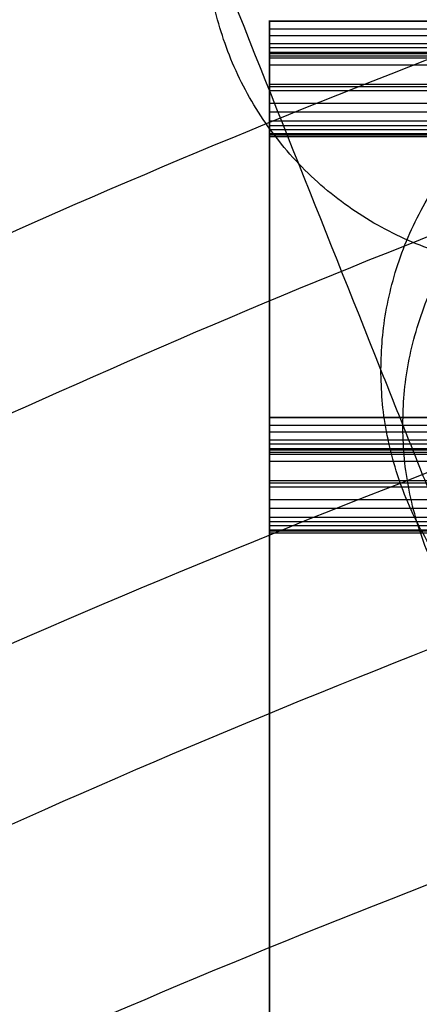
# Model space of a CAD drawing. Header units: millimetres. Extents: x -228 to 253, y -266 to 212.
# Tile 8 of 22: x -195 to -176, y 125 to 172. Entities that reach past the tile are written whole.
import ezdxf

# ---------------------------------------------------------------- set-up
doc = ezdxf.new("R2010")
doc.units = ezdxf.units.MM
doc.header["$MEASUREMENT"] = 0
doc.layers.add('Pause chair', color=7, linetype='Continuous', true_color=0x8b1c62)

msp = doc.modelspace()

# ---------------------------------------------------------------- linework, layer by layer
at = {"layer": 'Pause chair'}
for p, q in [((-156.651, 171.514, 200.411), (-183.147, 171.514, 200.411)), ((-156.651, 171.499, 198.796), (-183.147, 171.499, 198.796)), ((-156.651, 171.146, 197.253), (-183.147, 171.146, 197.253)), ((-156.651, 170.822, 196.471), (-183.147, 170.822, 196.471)), ((-156.651, 170.45, 195.826), (-183.147, 170.45, 195.826)), ((-156.651, 170.259, 195.578), (-183.147, 170.259, 195.578)), ((-183.147, 170.061, 195.374), (-156.651, 170.061, 195.374)), ((-183.147, 170.061, 195.374), (-156.651, 170.061, 195.374)), ((-156.651, 169.975, 195.308), (-183.147, 169.975, 195.308)), ((-183.147, 169.884, 195.248), (-156.651, 169.884, 195.248)), ((-183.147, 169.884, 195.248), (-156.651, 169.884, 195.248)), ((-156.651, 169.772, 195.192), (-183.147, 169.772, 195.192)), ((-183.147, 169.463, 195.035), (-156.651, 169.463, 195.035)), ((-183.147, 169.463, 195.035), (-156.651, 169.463, 195.035)), ((-183.147, -205.219, 223.684), (-183.147, 169.22, 223.684)), ((-156.651, 168.538, 230.632), (-183.147, 168.538, 230.632)), ((-156.651, 168.427, 231.402), (-183.147, 168.427, 231.402)), ((-156.651, 168.235, 232.184), (-183.147, 168.235, 232.184)), ((-156.651, 167.648, 233.67), (-183.147, 167.648, 233.67)), ((-156.651, 167.24, 234.381), (-183.147, 167.24, 234.381)), ((-156.651, 166.815, 234.953), (-183.147, 166.815, 234.953)), ((-183.147, 166.617, 235.169), (-156.651, 166.617, 235.169)), ((-183.147, 166.617, 235.169), (-156.651, 166.617, 235.169)), ((-156.651, 166.413, 235.342), (-183.147, 166.413, 235.342)), ((-183.147, 166.233, 235.447), (-156.651, 166.233, 235.447)), ((-183.147, 166.233, 235.447), (-156.651, 166.233, 235.447)), ((-156.651, 166.162, 235.473), (-183.147, 166.162, 235.473)), ((-183.147, 166.089, 235.484), (-156.651, 166.089, 235.484)), ((-183.147, 166.089, 235.484), (-156.651, 166.089, 235.484)), ((-156.651, 152.873, 201.07), (-183.147, 152.873, 201.07)), ((-156.651, 152.858, 199.454), (-183.147, 152.858, 199.454)), ((-156.651, 152.505, 197.911), (-183.147, 152.505, 197.911)), ((-156.651, 152.181, 197.129), (-183.147, 152.181, 197.129)), ((-156.651, 151.809, 196.485), (-183.147, 151.809, 196.485)), ((-156.651, 151.617, 196.236), (-183.147, 151.617, 196.236)), ((-183.147, 151.42, 196.032), (-156.651, 151.42, 196.032)), ((-183.147, 151.42, 196.032), (-156.651, 151.42, 196.032)), ((-156.651, 151.334, 195.966), (-183.147, 151.334, 195.966)), ((-183.147, 151.243, 195.906), (-156.651, 151.243, 195.906)), ((-183.147, 151.243, 195.906), (-156.651, 151.243, 195.906)), ((-156.651, 151.131, 195.851), (-183.147, 151.131, 195.851)), ((-183.147, 150.822, 195.694), (-156.651, 150.822, 195.694)), ((-183.147, 150.822, 195.694), (-156.651, 150.822, 195.694)), ((-183.147, -223.86, 224.342), (-183.147, 150.579, 224.342)), ((-156.651, 149.897, 231.29), (-183.147, 149.897, 231.29)), ((-156.651, 149.786, 232.06), (-183.147, 149.786, 232.06)), ((-156.651, 149.594, 232.842), (-183.147, 149.594, 232.842)), ((-156.651, 149.007, 234.329), (-183.147, 149.007, 234.329)), ((-156.651, 148.599, 235.039), (-183.147, 148.599, 235.039)), ((-156.651, 148.173, 235.611), (-183.147, 148.173, 235.611)), ((-183.147, 147.976, 235.827), (-156.651, 147.976, 235.827)), ((-183.147, 147.976, 235.827), (-156.651, 147.976, 235.827)), ((-156.651, 147.772, 236.001), (-183.147, 147.772, 236.001)), ((-183.147, 147.592, 236.106), (-156.651, 147.592, 236.106)), ((-183.147, 147.592, 236.106), (-156.651, 147.592, 236.106)), ((-156.651, 147.521, 236.132), (-183.147, 147.521, 236.132)), ((-183.147, 147.448, 236.142), (-156.651, 147.448, 236.142)), ((-183.147, 147.448, 236.142), (-156.651, 147.448, 236.142))]:
    msp.add_line(p, q, dxfattribs=at)
for points, knots in [([(-151.996, 179.965, 756.64), (-152.818, 174.857, 732.608), (-153.751, 169.067, 705.366), (-154.794, 162.596, 674.92), (-155.057, 160.964, 667.248), (-155.252, 159.758, 661.56), (-155.358, 159.09, 658.463), (-155.424, 158.713, 656.539), (-155.522, 158.194, 653.678), (-155.669, 157.57, 649.391), (-155.868, 157.056, 643.625), (-156.069, 156.864, 637.841), (-156.219, 156.961, 633.505), (-156.312, 157.114, 630.857), (-156.345, 157.177, 629.906), (-156.469, 157.47, 626.357), (-156.72, 158.107, 619.17), (-157.188, 159.278, 605.755), (-157.885, 161.027, 585.796), (-158.807, 163.337, 559.397), (-159.837, 165.92, 529.898), (-160.867, 168.502, 500.4), (-164.301, 177.11, 402.076), (-170.023, 191.454, 238.219), (-175.401, 204.938, 84.194), (-178.033, 211.535, 8.83)], [4.999979, 4.999979, 4.999979, 4.999979, 78.75, 88.59375, 98.4375, 102.273002, 106.108504, 107.773307, 109.438109, 116.116682, 122.795254, 129.473827, 136.152399, 137.817202, 138.649604, 139.482005, 149.635274, 159.788542, 180.09508, 209.723509, 239.351937, 268.980366, 298.608794, 535.636222, 762.730388, 762.730388, 762.730388, 762.730388]), ([(-167.846, 164.289, 760.517), (-168.669, 159.181, 736.485), (-169.601, 153.391, 709.244), (-170.644, 146.919, 678.797), (-170.907, 145.289, 671.13), (-171.102, 144.079, 665.424), (-171.206, 143.422, 662.382), (-171.286, 142.961, 660.04), (-171.399, 142.367, 656.762), (-171.569, 141.645, 651.807), (-171.799, 141.052, 645.158), (-172.03, 140.83, 638.483), (-172.204, 140.943, 633.48), (-172.311, 141.118, 630.428), (-172.349, 141.191, 629.322), (-172.486, 141.515, 625.397), (-172.731, 142.138, 618.384), (-173.202, 143.315, 604.904), (-173.898, 145.061, 584.965), (-174.82, 147.372, 558.56), (-175.85, 149.955, 529.063), (-176.88, 152.537, 499.564), (-180.314, 161.145, 401.241), (-186.027, 175.468, 237.627), (-191.398, 188.93, 83.846), (-194.021, 195.506, 8.726)], [5.000243, 5.000243, 5.000243, 5.000243, 78.749989, 88.59374, 98.437491, 102.272993, 106.108496, 107.773299, 109.438102, 116.116675, 122.795248, 129.473821, 136.152394, 137.817197, 138.649599, 139.482, 149.63527, 159.78854, 180.095079, 209.72351, 239.351942, 268.980373, 298.608804, 535.636255, 761.996059, 761.996059, 761.996059, 761.996059]), ([(-156.807, 126.331, 615.199), (-156.909, 126.589, 612.265), (-157.249, 127.439, 602.525), (-157.93, 129.147, 583.022), (-158.853, 131.459, 556.609), (-159.883, 134.041, 527.114), (-160.913, 136.624, 497.614), (-164.346, 145.231, 399.291), (-170.04, 159.504, 236.245), (-175.39, 172.917, 83.033), (-177.994, 179.443, 8.481)], [150.886208, 150.886208, 150.886208, 150.886208, 159.788542, 180.09508, 209.723509, 239.351937, 268.980366, 298.608794, 535.636222, 760.280738, 760.280738, 760.280738, 760.280738]), ([(-183.147, 170.061, 195.374), (-183.147, 170.133, 195.437), (-183.147, 170.196, 195.506), (-183.147, 170.259, 195.578), (-183.147, 170.328, 195.659), (-183.147, 170.39, 195.743), (-183.147, 170.45, 195.826), (-183.147, 170.591, 196.03), (-183.147, 170.714, 196.246), (-183.147, 170.822, 196.471), (-183.147, 170.948, 196.722), (-183.147, 171.056, 196.986), (-183.147, 171.146, 197.253), (-183.147, 171.319, 197.753), (-183.147, 171.436, 198.272), (-183.147, 171.499, 198.796), (-183.147, 171.562, 199.333), (-183.147, 171.568, 199.875), (-183.147, 171.514, 200.411), (-183.147, 170.518, 210.486), (-183.147, 169.527, 220.557), (-183.147, 168.538, 230.632), (-183.147, 168.514, 230.89), (-183.147, 168.475, 231.147), (-183.147, 168.427, 231.402), (-183.147, 168.376, 231.666), (-183.147, 168.31, 231.926), (-183.147, 168.235, 232.184), (-183.147, 168.085, 232.697), (-183.147, 167.887, 233.194), (-183.147, 167.648, 233.67), (-183.147, 167.525, 233.913), (-183.147, 167.387, 234.15), (-183.147, 167.24, 234.381), (-183.147, 167.111, 234.578), (-183.147, 166.97, 234.773), (-183.147, 166.815, 234.953), (-183.147, 166.752, 235.028), (-183.147, 166.686, 235.1), (-183.147, 166.617, 235.169)], [65, 65, 65, 65, 66, 66, 66, 67, 67, 67, 68, 68, 68, 69, 69, 69, 70, 70, 70, 71, 71, 71, 72, 72, 72, 73, 73, 73, 74, 74, 74, 75, 75, 75, 76, 76, 76, 77, 77, 77, 78, 78, 78, 78]), ([(-183.147, 170.061, 195.374), (-183.147, 170.133, 195.437), (-183.147, 170.196, 195.506), (-183.147, 170.259, 195.578), (-183.147, 170.328, 195.659), (-183.147, 170.39, 195.743), (-183.147, 170.45, 195.826), (-183.147, 170.591, 196.03), (-183.147, 170.714, 196.246), (-183.147, 170.822, 196.471), (-183.147, 170.948, 196.722), (-183.147, 171.056, 196.986), (-183.147, 171.146, 197.253), (-183.147, 171.319, 197.753), (-183.147, 171.436, 198.272), (-183.147, 171.499, 198.796), (-183.147, 171.562, 199.333), (-183.147, 171.568, 199.875), (-183.147, 171.514, 200.411), (-183.147, 170.518, 210.486), (-183.147, 169.527, 220.557), (-183.147, 168.538, 230.632), (-183.147, 168.514, 230.89), (-183.147, 168.475, 231.147), (-183.147, 168.427, 231.402), (-183.147, 168.376, 231.666), (-183.147, 168.31, 231.926), (-183.147, 168.235, 232.184), (-183.147, 168.085, 232.697), (-183.147, 167.887, 233.194), (-183.147, 167.648, 233.67), (-183.147, 167.525, 233.913), (-183.147, 167.387, 234.15), (-183.147, 167.24, 234.381), (-183.147, 167.111, 234.578), (-183.147, 166.97, 234.773), (-183.147, 166.815, 234.953), (-183.147, 166.752, 235.028), (-183.147, 166.686, 235.1), (-183.147, 166.617, 235.169)], [65, 65, 65, 65, 66, 66, 66, 67, 67, 67, 68, 68, 68, 69, 69, 69, 70, 70, 70, 71, 71, 71, 72, 72, 72, 73, 73, 73, 74, 74, 74, 75, 75, 75, 76, 76, 76, 77, 77, 77, 78, 78, 78, 78]), ([(-183.147, 166.617, 235.169), (-183.147, 166.551, 235.232), (-183.147, 166.485, 235.289), (-183.147, 166.413, 235.342), (-183.147, 166.356, 235.385), (-183.147, 166.299, 235.42), (-183.147, 166.233, 235.447)], [78, 78, 78, 78, 79, 79, 79, 80, 80, 80, 80]), ([(-183.147, 166.617, 235.169), (-183.147, 166.551, 235.232), (-183.147, 166.485, 235.289), (-183.147, 166.413, 235.342), (-183.147, 166.356, 235.385), (-183.147, 166.299, 235.42), (-183.147, 166.233, 235.447)], [78, 78, 78, 78, 79, 79, 79, 80, 80, 80, 80]), ([(-183.147, 151.42, 196.032), (-183.147, 151.492, 196.095), (-183.147, 151.555, 196.164), (-183.147, 151.617, 196.236), (-183.147, 151.686, 196.317), (-183.147, 151.749, 196.401), (-183.147, 151.809, 196.485), (-183.147, 151.95, 196.688), (-183.147, 152.073, 196.904), (-183.147, 152.181, 197.129), (-183.147, 152.307, 197.381), (-183.147, 152.415, 197.644), (-183.147, 152.505, 197.911), (-183.147, 152.678, 198.412), (-183.147, 152.795, 198.93), (-183.147, 152.858, 199.454), (-183.147, 152.921, 199.991), (-183.147, 152.927, 200.533), (-183.147, 152.873, 201.07), (-183.147, 151.877, 211.144), (-183.147, 150.885, 221.216), (-183.147, 149.897, 231.29), (-183.147, 149.873, 231.548), (-183.147, 149.834, 231.806), (-183.147, 149.786, 232.06), (-183.147, 149.735, 232.324), (-183.147, 149.669, 232.585), (-183.147, 149.594, 232.842), (-183.147, 149.444, 233.355), (-183.147, 149.246, 233.852), (-183.147, 149.007, 234.329), (-183.147, 148.884, 234.572), (-183.147, 148.746, 234.808), (-183.147, 148.599, 235.039), (-183.147, 148.47, 235.237), (-183.147, 148.329, 235.431), (-183.147, 148.173, 235.611), (-183.147, 148.111, 235.686), (-183.147, 148.045, 235.758), (-183.147, 147.976, 235.827)], [65, 65, 65, 65, 66, 66, 66, 67, 67, 67, 68, 68, 68, 69, 69, 69, 70, 70, 70, 71, 71, 71, 72, 72, 72, 73, 73, 73, 74, 74, 74, 75, 75, 75, 76, 76, 76, 77, 77, 77, 78, 78, 78, 78]), ([(-183.147, 151.42, 196.032), (-183.147, 151.492, 196.095), (-183.147, 151.555, 196.164), (-183.147, 151.617, 196.236), (-183.147, 151.686, 196.317), (-183.147, 151.749, 196.401), (-183.147, 151.809, 196.485), (-183.147, 151.95, 196.688), (-183.147, 152.073, 196.904), (-183.147, 152.181, 197.129), (-183.147, 152.307, 197.381), (-183.147, 152.415, 197.644), (-183.147, 152.505, 197.911), (-183.147, 152.678, 198.412), (-183.147, 152.795, 198.93), (-183.147, 152.858, 199.454), (-183.147, 152.921, 199.991), (-183.147, 152.927, 200.533), (-183.147, 152.873, 201.07), (-183.147, 151.877, 211.144), (-183.147, 150.885, 221.216), (-183.147, 149.897, 231.29), (-183.147, 149.873, 231.548), (-183.147, 149.834, 231.806), (-183.147, 149.786, 232.06), (-183.147, 149.735, 232.324), (-183.147, 149.669, 232.585), (-183.147, 149.594, 232.842), (-183.147, 149.444, 233.355), (-183.147, 149.246, 233.852), (-183.147, 149.007, 234.329), (-183.147, 148.884, 234.572), (-183.147, 148.746, 234.808), (-183.147, 148.599, 235.039), (-183.147, 148.47, 235.237), (-183.147, 148.329, 235.431), (-183.147, 148.173, 235.611), (-183.147, 148.111, 235.686), (-183.147, 148.045, 235.758), (-183.147, 147.976, 235.827)], [65, 65, 65, 65, 66, 66, 66, 67, 67, 67, 68, 68, 68, 69, 69, 69, 70, 70, 70, 71, 71, 71, 72, 72, 72, 73, 73, 73, 74, 74, 74, 75, 75, 75, 76, 76, 76, 77, 77, 77, 78, 78, 78, 78]), ([(-183.147, 147.976, 235.827), (-183.147, 147.91, 235.89), (-183.147, 147.844, 235.947), (-183.147, 147.772, 236.001), (-183.147, 147.715, 236.043), (-183.147, 147.658, 236.079), (-183.147, 147.592, 236.106)], [78, 78, 78, 78, 79, 79, 79, 80, 80, 80, 80]), ([(-183.147, 147.976, 235.827), (-183.147, 147.91, 235.89), (-183.147, 147.844, 235.947), (-183.147, 147.772, 236.001), (-183.147, 147.715, 236.043), (-183.147, 147.658, 236.079), (-183.147, 147.592, 236.106)], [78, 78, 78, 78, 79, 79, 79, 80, 80, 80, 80])]:
    msp.add_open_spline(points, degree=3, knots=knots, dxfattribs=at)
for points, weights in [([(-214.062, 152.999, 809.133), (12.821, 262.92, 779.68), (239.704, 152.999, 809.133)], [0.992686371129, 0.887326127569, 0.992686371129]), ([(236.117, 146.092, 810.984), (12.821, 254.275, 781.997), (-210.475, 146.092, 810.984)], [1, 0.893863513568, 1]), ([(-227.529, 126.817, 738.503), (12.821, 252.116, 704.929), (253.171, 126.817, 738.503)], [1, 0.880012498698, 1]), ([(-223.729, 120.017, 740.325), (12.821, 243.335, 707.282), (249.371, 120.017, 740.325)], [1, 0.880012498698, 1]), ([(239.704, 114.176, 664.245), (12.821, 224.097, 634.791), (-214.062, 114.176, 664.245)], [0.992686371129, 0.887326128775, 0.992686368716]), ([(-210.475, 107.269, 666.095), (12.821, 215.452, 637.108), (236.117, 107.269, 666.095)], [1, 0.89386351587, 1])]:
    msp.add_rational_spline(points, weights, degree=2, dxfattribs=at)
for points, weights, knots in [([(-154.171, 175.829, 232.971), (-154.193, 159.89, 231.578), (-170.184, 159.864, 232.136), (-186.174, 159.838, 232.694), (-186.151, 175.778, 234.087)], [0.999999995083, 0.707106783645, 1, 0.707106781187, 1], [50.265483, 50.265483, 50.265483, 75.398224, 75.398224, 100.530965, 100.530965, 100.530965]), ([(-177.91, 155.119, 470.067), (-177.888, 171.059, 471.46), (-161.897, 171.084, 470.903), (-145.907, 171.11, 470.346), (-145.93, 155.171, 468.953)], [1, 0.707106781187, 1, 0.70710678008, 1.00000000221], [0, 0, 0, 25.132741, 25.132741, 50.265483, 50.265483, 50.265483]), ([(-176.88, 152.537, 499.564), (-176.858, 168.476, 500.957), (-160.867, 168.502, 500.4), (-144.877, 168.528, 499.843), (-144.9, 152.589, 498.451)], [1, 0.707106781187, 1, 0.70710678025, 1.00000000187], [0, 0, 0, 25.132741, 25.132741, 50.265483, 50.265483, 50.265483]), ([(-145.93, 155.171, 468.953), (-145.953, 139.232, 467.56), (-161.943, 139.206, 468.117), (-177.933, 139.18, 468.674), (-177.91, 155.119, 470.067)], [0.999999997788, 0.707106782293, 1, 0.707106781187, 1], [50.265483, 50.265483, 50.265483, 75.398224, 75.398224, 100.530965, 100.530965, 100.530965]), ([(-144.9, 152.589, 498.451), (-144.923, 136.649, 497.058), (-160.913, 136.624, 497.615), (-176.903, 136.598, 498.172), (-176.88, 152.537, 499.564)], [0.999999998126, 0.707106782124, 1, 0.707106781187, 1], [50.265483, 50.265483, 50.265483, 75.398224, 75.398224, 100.530965, 100.530965, 100.530965])]:
    msp.add_rational_spline(points, weights, degree=2, knots=knots, dxfattribs=at)
for points, degree in [([(-183.147, 169.884, 195.248), (-183.147, 169.947, 195.284), (-183.147, 170.004, 195.329), (-183.147, 170.061, 195.374)], 3), ([(-183.147, 169.884, 195.248), (-183.147, 169.947, 195.284), (-183.147, 170.004, 195.329), (-183.147, 170.061, 195.374)], 3), ([(-183.147, 169.463, 195.035), (-183.147, 169.776, 195.197), (-183.147, 169.833, 195.221), (-183.147, 169.884, 195.248)], 3), ([(-183.147, 169.463, 195.035), (-183.147, 169.776, 195.197), (-183.147, 169.833, 195.221), (-183.147, 169.884, 195.248)], 3), ([(-183.147, -203.701, 208.114), (-183.147, -79.398, 203.703), (-183.147, 44.905, 199.293), (-183.147, 169.463, 195.035)], 3), ([(-183.147, -203.701, 208.114), (-183.147, -79.398, 203.703), (-183.147, 44.905, 199.293), (-183.147, 169.463, 195.035)], 3), ([(-183.147, 166.233, 235.447), (-183.147, 166.188, 235.468), (-183.147, 166.137, 235.483), (-183.147, 166.089, 235.484)], 3), ([(-183.147, 166.233, 235.447), (-183.147, 166.188, 235.468), (-183.147, 166.137, 235.483), (-183.147, 166.089, 235.484)], 3), ([(-183.147, 166.089, 235.484), (-183.147, -18.212, 241.984), (-183.147, -202.513, 248.484)], 2), ([(-183.147, 166.089, 235.484), (-183.147, -18.212, 241.984), (-183.147, -202.513, 248.484)], 2), ([(-183.147, 151.243, 195.906), (-183.147, 151.306, 195.942), (-183.147, 151.363, 195.987), (-183.147, 151.42, 196.032)], 3), ([(-183.147, 151.243, 195.906), (-183.147, 151.306, 195.942), (-183.147, 151.363, 195.987), (-183.147, 151.42, 196.032)], 3), ([(-183.147, 150.822, 195.694), (-183.147, 151.135, 195.856), (-183.147, 151.192, 195.88), (-183.147, 151.243, 195.906)], 3), ([(-183.147, 150.822, 195.694), (-183.147, 151.135, 195.856), (-183.147, 151.192, 195.88), (-183.147, 151.243, 195.906)], 3), ([(-183.147, -222.342, 208.772), (-183.147, -98.039, 204.362), (-183.147, 26.264, 199.951), (-183.147, 150.822, 195.694)], 3), ([(-183.147, -222.342, 208.772), (-183.147, -98.039, 204.362), (-183.147, 26.264, 199.951), (-183.147, 150.822, 195.694)], 3), ([(-183.147, 147.592, 236.106), (-183.147, 147.547, 236.127), (-183.147, 147.496, 236.142), (-183.147, 147.448, 236.142)], 3), ([(-183.147, 147.592, 236.106), (-183.147, 147.547, 236.127), (-183.147, 147.496, 236.142), (-183.147, 147.448, 236.142)], 3), ([(-183.147, 147.448, 236.142), (-183.147, -36.853, 242.642), (-183.147, -221.154, 249.142)], 2), ([(-183.147, 147.448, 236.142), (-183.147, -36.853, 242.642), (-183.147, -221.154, 249.142)], 2)]:
    msp.add_open_spline(points, degree=degree, dxfattribs=at)

doc.saveas('drawing.dxf')
